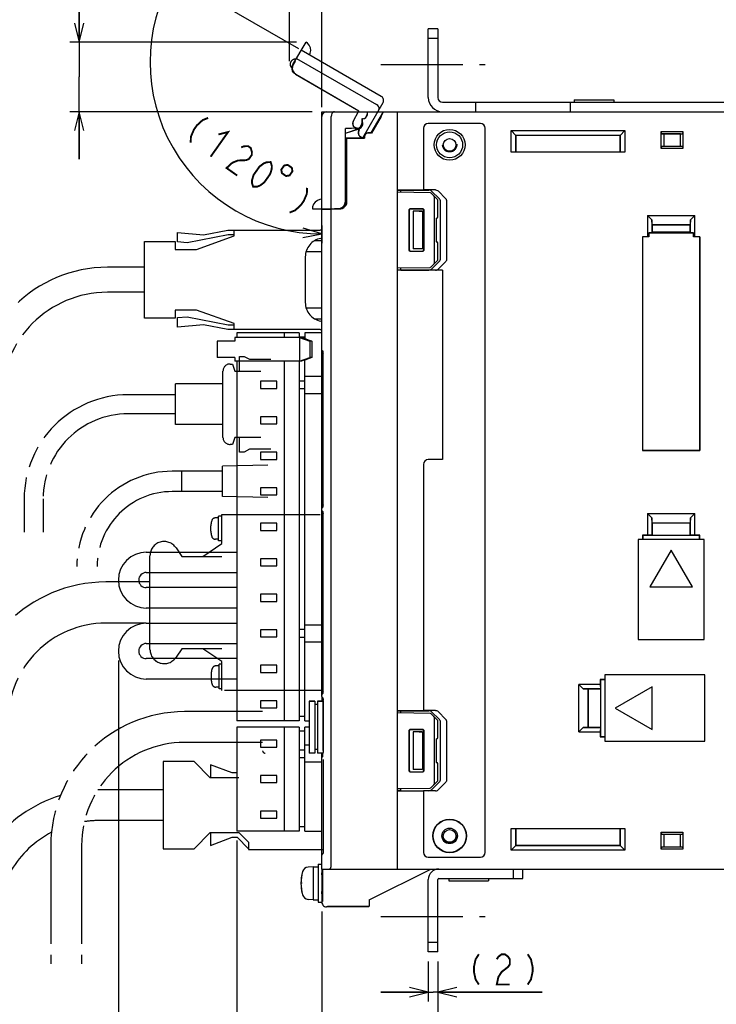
# Model space of a CAD drawing. Extents: x 58 to 816, y 33 to 569.
# Tile 16 of 21: x 539 to 686, y 245 to 453. Entities that reach past the tile are written whole.
import ezdxf

# ---------------------------------------------------------------- set-up
doc = ezdxf.new("R2010")
doc.units = 0
doc.header["$LTSCALE"] = 46.2
for name, pattern in [('CENTER', [0.6, 0.375, -0.075, 0.075, -0.075]), ('HIDDEN', [0.2, 0.1, -0.1]), ('PHANTOM', [0.8, 0.45, -0.05, 0.1, -0.05, 0.1, -0.05])]:
    doc.linetypes.add(name, pattern=pattern)
doc.layers.get('0').update_dxf_attribs({"linetype": 'CONTINUOUS'})
for name, color, linetype in [('ALL_AXIS', 7, 'CONTINUOUS'), ('ALL_CURVE', 7, 'CONTINUOUS'), ('ALL_FEATURES', 7, 'CONTINUOUS'), ('DEFAULT_2', 8, 'HIDDEN'), ('OBSTRUCTIVE_DTM', 7, 'CONTINUOUS')]:
    doc.layers.add(name, color=color, linetype=linetype)
doc.dimstyles.get("Standard").update_dxf_attribs({"dimtxt": 2.5, "dimasz": 2.5, "dimexe": 1.25, "dimexo": 0.625, "dimtad": 1, "dimcen": 2.5, "dimazin": 3, "dimtfac": 1, "dimtmove": 0, "dimatfit": 3})

# ---------------------------------------------------------------- blocks, each defined once
blk = doc.blocks.new('_OPEN')
at = {"color": 0, "linetype": 'BYBLOCK'}
for p, q in [((0, 0), (-1, 0.25)), ((-1, -0.25), (0, 0)), ((-1, 0), (0, 0))]:
    blk.add_line(p, q, dxfattribs=at)
blk = doc.blocks.new('*D0')
at = {"color": 2, "linetype": 'CONTINUOUS'}
for p, q in [((603.125, 265), (603.125, 222)), ((783.125, 265), (783.125, 222)), ((603.125, 224), (693.125, 224)), ((783.125, 224), (693.125, 224))]:
    blk.add_line(p, q, dxfattribs=at)
at = {"color": 2, "linetype": 'CONTINUOUS', "xscale": 4, "yscale": 4, "zscale": 4, "rotation": 180}
blk.add_blockref('_OPEN', (603.125, 224), dxfattribs=at)
at = {"color": 2, "linetype": 'CONTINUOUS', "xscale": 4, "yscale": 4, "zscale": 4}
blk.add_blockref('_OPEN', (783.125, 224), dxfattribs=at)
blk = doc.blocks.new('*D1')
at = {"color": 2, "linetype": 'CONTINUOUS'}
for p, q in [((560.145, 318.05), (560.145, 234)), ((585.145, 280), (585.145, 234)), ((560.145, 236), (572.645, 236)), ((585.145, 236), (572.645, 236))]:
    blk.add_line(p, q, dxfattribs=at)
at = {"color": 2, "linetype": 'CONTINUOUS', "xscale": 4, "yscale": 4, "zscale": 4, "rotation": 180}
blk.add_blockref('_OPEN', (560.145, 236), dxfattribs=at)
at = {"color": 2, "linetype": 'CONTINUOUS', "xscale": 4, "yscale": 4, "zscale": 4}
blk.add_blockref('_OPEN', (585.145, 236), dxfattribs=at)
blk = doc.blocks.new('*D2')
at = {"color": 2, "linetype": 'CONTINUOUS'}
for p, q in [((585.145, 280), (585.145, 234)), ((603.125, 265), (603.125, 234)), ((585.145, 236), (594.135, 236)), ((603.125, 236), (594.135, 236))]:
    blk.add_line(p, q, dxfattribs=at)
at = {"color": 2, "linetype": 'CONTINUOUS', "xscale": 4, "yscale": 4, "zscale": 4, "rotation": 180}
blk.add_blockref('_OPEN', (585.145, 236), dxfattribs=at)
at = {"color": 2, "linetype": 'CONTINUOUS', "xscale": 4, "yscale": 4, "zscale": 4}
blk.add_blockref('_OPEN', (603.125, 236), dxfattribs=at)
blk = doc.blocks.new('*D6')
at = {"color": 2, "linetype": 'CONTINUOUS'}
for p, q in [((551.88, 448.7), (551.88, 475.54)), ((551.88, 475.54), (551.88, 441.35)), ((597.77, 448.7), (549.88, 448.7)), ((551.88, 424), (551.88, 441.35)), ((601.12, 434), (549.88, 434)), ((551.88, 434), (551.88, 424))]:
    blk.add_line(p, q, dxfattribs=at)
at = {"color": 2, "linetype": 'CONTINUOUS', "xscale": 4, "yscale": 4, "zscale": 4}
for p, rotation in [((551.88, 448.7), 270), ((551.88, 434), 90)]:
    blk.add_blockref('_OPEN', p, dxfattribs=dict(at, rotation=rotation))
blk = doc.blocks.new('*D7')
at = {"color": 2, "linetype": 'CONTINUOUS'}
for p, q in [((596.29, 444.67), (596.29, 464)), ((603.12, 435), (603.12, 464)), ((596.29, 462), (586.29, 462)), ((586.29, 462), (599.71, 462)), ((624.28, 462), (599.71, 462)), ((603.12, 462), (624.28, 462))]:
    blk.add_line(p, q, dxfattribs=at)
at = {"color": 2, "linetype": 'CONTINUOUS', "xscale": 4, "yscale": 4, "zscale": 4}
blk.add_blockref('_OPEN', (596.29, 462), dxfattribs=at)
at = {"color": 2, "linetype": 'CONTINUOUS', "xscale": 4, "yscale": 4, "zscale": 4, "rotation": 180}
blk.add_blockref('_OPEN', (603.12, 462), dxfattribs=at)
blk = doc.blocks.new('*D8')
at = {"color": 2, "linetype": 'CONTINUOUS'}
for p, q in [((598.25, 447.3), (569.96, 463.64)), ((603.12, 409.95), (603.12, 406.2))]:
    blk.add_line(p, q, dxfattribs=at)
for points in [[(570.78, 458.62), (571.69, 462.64), (569, 459.52)], [(599.08, 407.42), (603.12, 408.2), (599.19, 409.42)]]:
    blk.add_lwpolyline(points, dxfattribs=at)
for start, end in [(150, 210), (210, 270)]:
    blk.add_arc((603.12, 444.49), 36.29, start, end, dxfattribs=at)
blk = doc.blocks.new('*D9')
at = {"color": 2, "linetype": 'CONTINUOUS'}
for p, q in [((603.125, 265), (603.125, 222)), ((527.875, 235.5), (527.875, 222)), ((527.875, 224), (565.5, 224)), ((603.125, 224), (565.5, 224))]:
    blk.add_line(p, q, dxfattribs=at)
at = {"color": 2, "linetype": 'CONTINUOUS', "xscale": 4, "yscale": 4, "zscale": 4, "rotation": 180}
blk.add_blockref('_OPEN', (527.875, 224), dxfattribs=at)
at = {"color": 2, "linetype": 'CONTINUOUS', "xscale": 4, "yscale": 4, "zscale": 4}
blk.add_blockref('_OPEN', (603.125, 224), dxfattribs=at)
blk = doc.blocks.new('*D16')
at = {"color": 2, "linetype": 'CONTINUOUS'}
for p, q in [((603.125, 265), (603.125, 234)), ((627.625, 254.5), (627.625, 234)), ((603.125, 236), (615.375, 236)), ((627.625, 236), (615.375, 236))]:
    blk.add_line(p, q, dxfattribs=at)
at = {"color": 2, "linetype": 'CONTINUOUS', "xscale": 4, "yscale": 4, "zscale": 4, "rotation": 180}
blk.add_blockref('_OPEN', (603.125, 236), dxfattribs=at)
at = {"color": 2, "linetype": 'CONTINUOUS', "xscale": 4, "yscale": 4, "zscale": 4}
blk.add_blockref('_OPEN', (627.625, 236), dxfattribs=at)
blk = doc.blocks.new('*D17')
at = {"color": 2, "linetype": 'CONTINUOUS'}
for p, q in [((625.62, 254.5), (625.62, 246)), ((627.62, 254.5), (627.62, 246)), ((625.62, 248), (615.62, 248)), ((615.62, 248), (626.62, 248)), ((649.71, 248), (626.62, 248)), ((627.62, 248), (649.71, 248))]:
    blk.add_line(p, q, dxfattribs=at)
at = {"color": 2, "linetype": 'CONTINUOUS', "xscale": 4, "yscale": 4, "zscale": 4}
blk.add_blockref('_OPEN', (625.62, 248), dxfattribs=at)
at = {"color": 2, "linetype": 'CONTINUOUS', "xscale": 4, "yscale": 4, "zscale": 4, "rotation": 180}
blk.add_blockref('_OPEN', (627.62, 248), dxfattribs=at)

msp = doc.modelspace()

# ---------------------------------------------------------------- linework, layer by layer
at = {"color": 7, "linetype": 'CONTINUOUS'}
for p, q in [((626.003, 416.88), (619.125, 417)), ((627.625, 415.352), (626.211, 416.79)), ((626.925, 402.148), (626.925, 415.852)), ((627.625, 411.795), (627.625, 415.352)), ((621.578, 404.753), (621.578, 413.247)), ((621.625, 404.8), (621.625, 413.2)), ((621.878, 413.547), (624.371, 413.546)), ((621.925, 413.5), (624.325, 413.5)), ((624.625, 413.2), (624.625, 404.8)), ((624.671, 413.246), (624.671, 404.754)), ((627.262, 411.494), (627.33, 411.495)), ((627.262, 411.494), (627.262, 406.506)), ((627.262, 406.506), (627.33, 406.505)), ((627.625, 402.648), (627.625, 406.205)), ((624.371, 404.454), (621.878, 404.453)), ((624.325, 404.5), (621.925, 404.5)), ((626.211, 401.21), (627.625, 402.648)), ((619.125, 401), (626.003, 401.12))]:
    msp.add_line(p, q, dxfattribs=at)
at = {"color": 2, "linetype": 'CONTINUOUS', "const_width": 0.4}
for points in [[(579.113, 432.696), (577.936, 432.222), (576.731, 431.115), (576.115, 430.244), (575.473, 428.739), (575.419, 427.47)], [(581.279, 429.205), (583.327, 429.717), (579.632, 424.491)], [(586.081, 426.463), (586.67, 426.7), (587.54, 426.738), (588.102, 426.341), (588.355, 425.508), (588.328, 424.874), (587.713, 424.003), (587.124, 423.767), (585.385, 423.69)], [(585.385, 423.69), (584.207, 423.216), (583.002, 422.108), (585.249, 420.52)], [(588.62, 418.136), (588.366, 418.969), (588.393, 419.603), (588.728, 420.673), (589.96, 422.415), (590.856, 423.087), (591.445, 423.324), (592.315, 423.362), (592.569, 422.53), (592.542, 421.896), (592.207, 420.826), (590.975, 419.084), (590.079, 418.412), (589.49, 418.175), (588.62, 418.136)], [(595.178, 422.644), (594.562, 421.773), (594.69, 421.03), (595.561, 420.414), (596.304, 420.542), (596.92, 421.413), (596.792, 422.156), (595.921, 422.772), (595.178, 422.644)], [(600.012, 417.92), (599.958, 416.652), (599.315, 415.147), (598.699, 414.276), (597.495, 413.168), (596.317, 412.694)], [(636.299, 256), (635.611, 254.933), (635.267, 253.333), (635.267, 252.267), (635.611, 250.667), (636.299, 249.6)], [(640.083, 254.933), (640.427, 255.467), (641.115, 256), (641.803, 256), (642.491, 255.467), (642.835, 254.933), (642.835, 253.867), (642.491, 253.333), (641.803, 252.8), (641.115, 252.267), (640.427, 251.2), (640.083, 249.6), (642.835, 249.6)], [(646.619, 256), (647.307, 254.933), (647.651, 253.333), (647.651, 252.267), (647.307, 250.667), (646.619, 249.6)]]:
    msp.add_lwpolyline(points, dxfattribs=at)
at = {"color": 7, "linetype": 'CONTINUOUS'}
for points in [[(626.925, 415.852), (626.911, 415.955), (626.87, 416.062), (626.805, 416.171), (626.715, 416.278)], [(621.578, 413.247), (621.592, 413.34), (621.635, 413.424), (621.701, 413.49), (621.785, 413.533), (621.878, 413.547)], [(621.925, 413.5), (621.832, 413.485), (621.749, 413.443), (621.682, 413.376), (621.64, 413.293), (621.625, 413.2)], [(624.625, 413.2), (624.61, 413.293), (624.568, 413.376), (624.502, 413.443), (624.418, 413.485), (624.325, 413.5)], [(624.371, 413.546), (624.464, 413.531), (624.547, 413.488), (624.613, 413.422), (624.656, 413.339), (624.671, 413.246)], [(621.878, 404.453), (621.785, 404.467), (621.701, 404.51), (621.635, 404.576), (621.592, 404.66), (621.578, 404.753)], [(621.625, 404.8), (621.64, 404.707), (621.682, 404.624), (621.749, 404.557), (621.832, 404.515), (621.925, 404.5)], [(624.325, 404.5), (624.418, 404.515), (624.502, 404.557), (624.568, 404.624), (624.61, 404.707), (624.625, 404.8)], [(624.671, 404.754), (624.656, 404.661), (624.613, 404.578), (624.547, 404.512), (624.464, 404.469), (624.371, 404.454)], [(626.715, 401.722), (626.805, 401.829), (626.87, 401.938), (626.911, 402.045), (626.925, 402.148)]]:
    msp.add_lwpolyline(points, dxfattribs=at)
for centre, start, end in [((625.997, 416.58), 44.5, 89), ((627.325, 411.795), 271, 360), ((627.325, 406.205), 0, 89), ((625.997, 401.42), 271, 315.5)]:
    msp.add_arc(centre, 0.3, start, end, dxfattribs=at)
at = {"layer": 'ALL_AXIS', "color": 7, "linetype": 'CENTER'}
for p, q in [((615.625, 444), (637.625, 444)), ((615.625, 264), (637.625, 264))]:
    msp.add_line(p, q, dxfattribs=at)
at = {"layer": 'ALL_AXIS', "color": 7, "linetype": 'CONTINUOUS'}
for p, q in [((656.425, 436.515), (656.425, 436)), ((656.425, 436.515), (664.825, 436.515)), ((664.825, 436.515), (664.825, 436)), ((585.145, 387.3), (585.145, 386.3)), ((598.345, 387.3), (585.145, 387.3)), ((595.145, 387.3), (595.145, 386.3)), ((598.345, 387.3), (598.345, 386.3)), ((580.988, 385.5), (580.988, 382.1)), ((583.613, 385.5), (580.989, 385.5)), ((583.613, 382.1), (580.989, 382.1)), ((585.145, 381.3), (585.145, 305.3)), ((595.145, 381.3), (595.145, 305.3)), ((598.345, 381.3), (598.345, 305.3)), ((590.145, 377.05), (590.145, 375.55)), ((593.645, 377.05), (590.145, 377.05)), ((593.645, 375.55), (593.645, 377.05)), ((590.145, 375.55), (593.645, 375.55)), ((590.145, 369.55), (590.145, 368.05)), ((593.645, 369.55), (590.145, 369.55)), ((593.645, 368.05), (593.645, 369.55)), ((590.145, 368.05), (593.645, 368.05)), ((590.145, 362.05), (590.145, 360.55)), ((593.645, 362.05), (590.145, 362.05)), ((593.645, 360.55), (593.645, 362.05)), ((590.145, 360.55), (593.645, 360.55)), ((590.145, 354.55), (590.145, 353.05)), ((593.645, 354.55), (590.145, 354.55)), ((593.645, 353.05), (593.645, 354.55)), ((590.145, 353.05), (593.645, 353.05)), ((590.145, 347.05), (590.145, 345.55)), ((593.645, 347.05), (590.145, 347.05)), ((590.145, 345.55), (593.645, 345.55)), ((593.645, 345.55), (593.645, 347.05)), ((590.145, 339.55), (590.145, 338.05)), ((593.645, 339.55), (590.145, 339.55)), ((593.645, 338.05), (593.645, 339.55)), ((590.145, 338.05), (593.645, 338.05)), ((590.145, 332.05), (590.145, 330.55)), ((593.645, 332.05), (590.145, 332.05)), ((593.645, 330.55), (593.645, 332.05)), ((590.145, 330.55), (593.645, 330.55)), ((590.145, 324.55), (590.145, 323.05)), ((593.645, 324.55), (590.145, 324.55)), ((593.645, 323.05), (593.645, 324.55)), ((590.145, 323.05), (593.645, 323.05)), ((590.145, 317.05), (590.145, 315.55)), ((593.645, 317.05), (590.145, 317.05)), ((593.645, 315.55), (593.645, 317.05)), ((590.145, 315.55), (593.645, 315.55)), ((590.145, 309.55), (590.145, 308.05)), ((593.645, 309.55), (590.145, 309.55)), ((590.145, 308.05), (593.645, 308.05)), ((593.645, 308.05), (593.645, 309.55)), ((600.425, 309.5), (600.425, 298.5)), ((600.425, 309.5), (601.625, 309.5)), ((602.225, 309.5), (603.425, 309.5)), ((603.425, 309.5), (603.425, 298.826)), ((598.345, 305.3), (585.145, 305.3)), ((585.145, 304), (585.145, 282)), ((598.345, 304), (585.145, 304)), ((595.145, 304), (595.145, 282)), ((598.345, 304), (598.345, 282)), ((590.145, 293.75), (590.145, 292.25)), ((593.645, 293.75), (590.145, 293.75)), ((593.645, 292.25), (593.645, 293.75)), ((590.145, 292.25), (593.645, 292.25)), ((590.145, 286.25), (590.145, 284.75)), ((593.645, 286.25), (590.145, 286.25)), ((593.645, 284.75), (593.645, 286.25)), ((590.145, 284.75), (593.645, 284.75)), ((598.345, 282), (585.145, 282)), ((602.325, 275), (603.125, 275)), ((602.325, 275), (602.325, 267)), ((601.325, 274.5), (600.206, 274.402)), ((601.325, 274.5), (602.325, 274.5)), ((601.325, 274.5), (601.325, 267.5)), ((603.125, 274), (603.125, 267)), ((603.27, 272.772), (603.125, 272.772)), ((629.925, 272), (629.925, 271.485)), ((629.925, 271.485), (638.325, 271.485)), ((638.325, 272), (638.325, 271.485)), ((603.27, 269.228), (603.125, 269.228)), ((601.325, 267.5), (600.206, 267.598)), ((601.325, 267.5), (602.325, 267.5)), ((602.325, 267), (603.125, 267))]:
    msp.add_line(p, q, dxfattribs=at)
at = {"layer": 'ALL_AXIS', "color": 8, "linetype": 'PHANTOM'}
for p, q in [((576.635, 404.9), (584.635, 407.75)), ((584.635, 407.75), (584.635, 409)), ((584.635, 409), (602.753, 409)), ((565.635, 390.4), (565.635, 406.6)), ((565.635, 406.6), (572.135, 406.6)), ((572.135, 406.6), (572.135, 404.9)), ((603.125, 406.75), (601.584, 406.75)), ((602.912, 407.25), (603.125, 407.25)), ((572.135, 404.9), (576.635, 404.9)), ((599.635, 403.316), (599.635, 393.684)), ((572.135, 392.1), (572.135, 390.4)), ((576.635, 392.1), (572.135, 392.1)), ((584.635, 389.25), (576.635, 392.1)), ((572.135, 390.4), (565.635, 390.4)), ((584.635, 388), (584.635, 389.25)), ((601.584, 390.25), (603.125, 390.25)), ((603.125, 389.75), (602.912, 389.75)), ((602.753, 388), (584.635, 388)), ((573.525, 353.75), (573.525, 358.05)), ((582.125, 358.05), (573.525, 358.05)), ((591.725, 359.3), (582.125, 359.1)), ((582.125, 352.7), (582.125, 359.1)), ((582.125, 353.75), (573.525, 353.75)), ((591.725, 352.5), (582.125, 352.7)), ((581.326, 348.18), (580.633, 348.18)), ((581.326, 343.33), (581.326, 348.53)), ((582.02, 348.53), (581.326, 348.53)), ((582.02, 342.75), (582.02, 348.9)), ((582.02, 348.9), (603.379, 348.9)), ((581.326, 343.68), (580.633, 343.68)), ((582.02, 343.33), (581.326, 343.33)), ((572.32, 341.859), (573.52, 340.05)), ((578.02, 340.05), (582.02, 342.75)), ((566.82, 320.4), (566.82, 340.2)), ((573.52, 320.55), (572.32, 318.741)), ((582.02, 317.85), (578.02, 320.55)), ((581.42, 316.92), (580.726, 316.92)), ((581.42, 312.07), (581.42, 317.27)), ((582.02, 317.27), (581.42, 317.27)), ((582.02, 311.7), (582.02, 317.85)), ((581.42, 312.42), (580.726, 312.42)), ((582.02, 312.07), (581.42, 312.07)), ((603.379, 311.7), (582.02, 311.7))]:
    msp.add_line(p, q, dxfattribs=at)
for centre, radius, start, end in [((602.753, 408.118), 0.882, 64.96472, 90), ((603.635, 403.316), 4, 100.41098, 180), ((602.753, 408.118), 0.882, 280.41098, 295.71618), ((603.635, 393.684), 4, 180, 259.58902), ((602.753, 388.882), 0.882, 64.28379, 79.58902), ((602.753, 388.882), 0.882, 270, 295.03531), ((585.626, 345.93), 6, 163.80865, 196.19135), ((580.633, 347.38), 0.8, 90, 163.80865), ((580.633, 344.48), 0.8, 196.19135, 270), ((569.82, 340.2), 3, 33.56834, 180), ((569.82, 320.4), 3, 180, 326.43166), ((585.72, 314.67), 6, 163.80865, 196.19135), ((580.726, 316.12), 0.8, 90, 163.80865), ((580.726, 313.22), 0.8, 196.19135, 270)]:
    msp.add_arc(centre, radius, start, end, dxfattribs=at)
at = {"layer": 'ALL_AXIS', "color": 7, "linetype": 'CONTINUOUS'}
for centre, radius, start, end in [((607.725, 271), 9, 164.11915, 195.88085), ((600.319, 273.107), 1.3, 95, 164.11915), ((600.319, 268.893), 1.3, 195.88085, 265)]:
    msp.add_arc(centre, radius, start, end, dxfattribs=at)
at = {"layer": 'ALL_CURVE', "color": 40, "linetype": 'CONTINUOUS'}
msp.add_line((598.973, 271), (598.725, 271), dxfattribs=at)
msp.add_arc((607.725, 271), 9, 166.5066, 193.4934, dxfattribs=at)
at = {"layer": 'ALL_FEATURES', "color": 3, "linetype": 'CONTINUOUS'}
for p, q in [((625.625, 437), (625.625, 451.5)), ((625.625, 256.5), (625.625, 271.8))]:
    msp.add_line(p, q, dxfattribs=at)
at = {"layer": 'ALL_FEATURES', "color": 7, "linetype": 'CONTINUOUS'}
for p, q in [((627.625, 451.5), (625.625, 451.5)), ((627.625, 451.5), (627.625, 437)), ((627.625, 449.5), (625.625, 449.5)), ((628.625, 436), (716.625, 436)), ((635.625, 436), (635.625, 434)), ((655.625, 436), (655.625, 434)), ((603.125, 310.466), (603.125, 434)), ((603.125, 434), (783.125, 434)), ((605.125, 413.5), (605.125, 433)), ((612.725, 433.995), (612.725, 433.5)), ((613.556, 429.55), (616.125, 434)), ((615.628, 433), (613.596, 429.48)), ((619.125, 274), (619.125, 434)), ((611.594, 432.531), (611.594, 431.5)), ((611.594, 432.531), (611.625, 432.5)), ((611.725, 432.531), (611.594, 432.531)), ((611.625, 432.5), (611.625, 431.5)), ((611.725, 432.5), (611.625, 432.5)), ((611.664, 431.195), (611.708, 431.5)), ((636.625, 431.5), (625.625, 431.5)), ((610.659, 430.532), (608.094, 430.442)), ((608.094, 415.032), (608.094, 430.442)), ((608.094, 430.442), (608.125, 430.412)), ((610.66, 430.501), (608.125, 430.412)), ((608.125, 429.476), (610.983, 430.444)), ((608.125, 415.001), (608.125, 430.412)), ((608.125, 429.439), (610.994, 430.411)), ((610.272, 430.487), (610.471, 430.429)), ((610.471, 430.429), (610.781, 430.429)), ((610.588, 430.451), (610.827, 430.442)), ((610.963, 430.506), (610.781, 430.444)), ((612.075, 428.5), (612.075, 428.8)), ((612.145, 428.8), (612.145, 428.43)), ((613.556, 429.55), (612.825, 429.55)), ((613.596, 429.48), (612.825, 429.48)), ((613.556, 429.55), (613.596, 429.48)), ((624.625, 430.5), (624.625, 417.5)), ((637.625, 277.5), (637.625, 430.5)), ((643.125, 425.43), (643.125, 430)), ((643.125, 430), (644.125, 429)), ((643.125, 430), (667.125, 430)), ((644.089, 425.464), (644.089, 429.036)), ((644.089, 429.036), (666.161, 429.036)), ((644.125, 429), (644.125, 425.5)), ((666.125, 429), (644.125, 429)), ((666.125, 429), (667.125, 430)), ((666.125, 425.5), (666.125, 429)), ((666.161, 429.036), (666.161, 425.464)), ((667.125, 430), (667.125, 425.43)), ((674.825, 426.2), (674.825, 429.8)), ((674.944, 429.354), (674.825, 429.8)), ((674.825, 429.8), (679.425, 429.8)), ((674.944, 429.354), (679.306, 429.354)), ((675.361, 429.3), (674.944, 429.354)), ((675.361, 429.3), (675.361, 426.7)), ((678.889, 429.3), (675.361, 429.3)), ((678.889, 429.3), (679.306, 429.354)), ((678.889, 426.7), (678.889, 429.3)), ((679.425, 429.8), (679.306, 429.354)), ((679.425, 429.8), (679.425, 426.2)), ((608.125, 428.5), (612.075, 428.5)), ((608.125, 428.465), (608.325, 428.465)), ((608.325, 428.465), (608.325, 414.949)), ((608.325, 428.465), (608.36, 428.43)), ((608.36, 414.95), (608.36, 428.43)), ((608.36, 428.43), (612.145, 428.43)), ((612.075, 428.5), (612.145, 428.43)), ((674.825, 426.2), (674.944, 426.646)), ((675.361, 426.7), (674.944, 426.646)), ((679.306, 426.646), (674.944, 426.646)), ((675.361, 426.7), (678.889, 426.7)), ((678.889, 426.7), (679.306, 426.646)), ((679.306, 426.646), (679.425, 426.2)), ((644.089, 425.464), (643.125, 425.43)), ((667.125, 425.43), (643.125, 425.43)), ((644.089, 425.464), (644.125, 425.5)), ((644.125, 425.5), (666.125, 425.5)), ((666.161, 425.464), (666.125, 425.5)), ((667.125, 425.43), (666.161, 425.464)), ((679.425, 426.2), (674.825, 426.2)), ((619.125, 417.5), (624.625, 417.5)), ((619.125, 417.413), (619.825, 417.438)), ((619.825, 417.438), (625.743, 417.441)), ((619.825, 416.988), (619.825, 417.438)), ((627.128, 417.49), (624.625, 417.49)), ((627.998, 415.568), (626.319, 417.235)), ((629.343, 415.615), (627.693, 417.283)), ((628.125, 415.287), (628.125, 402.713)), ((629.468, 415.333), (629.468, 402.667)), ((601.123, 413.5), (606.626, 413.5)), ((603.125, 413.318), (606.911, 413.451)), ((605.125, 275), (605.125, 413.388)), ((605.425, 413.5), (605.425, 413.399)), ((605.81, 413.5), (605.81, 413.534)), ((605.81, 413.534), (606.593, 413.533)), ((607.089, 413.573), (606.626, 413.5)), ((607.507, 413.786), (607.089, 413.573)), ((607.125, 413.479), (607.125, 413.592)), ((622.425, 413), (622.425, 405)), ((624.425, 413), (622.425, 413)), ((623.657, 412.968), (622.425, 413)), ((624.425, 413), (624.387, 412.962)), ((624.387, 412.962), (624.387, 405.038)), ((624.425, 413), (624.425, 405)), ((671.925, 412.1), (671.925, 407.57)), ((671.925, 412.1), (672.853, 411.172)), ((671.925, 412.1), (681.925, 412.1)), ((680.997, 411.172), (681.925, 412.1)), ((681.925, 407.57), (681.925, 412.1)), ((672.889, 410.136), (672.853, 411.172)), ((672.853, 411.172), (672.853, 408.463)), ((672.889, 410.136), (672.925, 410.1)), ((672.889, 410.136), (680.961, 410.136)), ((672.925, 410.1), (672.925, 408.535)), ((680.925, 410.1), (672.925, 410.1)), ((680.961, 410.136), (680.925, 410.1)), ((680.925, 408.535), (680.925, 410.1)), ((680.997, 411.172), (680.961, 410.136)), ((680.997, 408.463), (680.997, 411.172)), ((672.853, 408.463), (672.225, 408.441)), ((672.225, 408.441), (672.225, 407.559)), ((672.225, 408.441), (681.625, 408.441)), ((672.925, 408.535), (672.853, 408.463)), ((680.925, 408.535), (672.925, 408.535)), ((680.925, 408.535), (680.997, 408.463)), ((681.625, 408.441), (680.997, 408.463)), ((681.625, 407.559), (681.625, 408.441)), ((670.855, 407.57), (670.855, 362.43)), ((670.855, 407.57), (670.866, 407.559)), ((671.925, 407.57), (670.855, 407.57)), ((670.866, 407.559), (670.866, 362.441)), ((672.225, 407.559), (670.866, 407.559)), ((672.225, 407.559), (671.925, 407.57)), ((681.925, 407.57), (681.625, 407.559)), ((682.984, 407.559), (681.625, 407.559)), ((682.995, 407.57), (681.925, 407.57)), ((682.995, 407.57), (682.984, 407.559)), ((682.984, 407.559), (682.984, 362.441)), ((682.995, 362.43), (682.995, 407.57)), ((623.657, 405.032), (622.425, 405)), ((624.425, 405), (622.425, 405)), ((624.387, 405.038), (624.046, 405.038)), ((624.425, 405), (624.387, 405.038)), ((626.319, 400.765), (627.998, 402.432)), ((627.693, 400.717), (629.343, 402.385)), ((619.825, 400.562), (619.125, 400.587)), ((628.625, 400.5), (619.125, 400.5)), ((619.825, 400.562), (619.825, 401.012)), ((619.825, 400.562), (625.743, 400.559)), ((628.625, 400.51), (627.128, 400.51)), ((628.625, 400.5), (628.625, 360.5)), ((599.545, 387.3), (599.545, 386.1)), ((603.125, 387.3), (599.545, 387.3)), ((584.766, 385.5), (583.613, 385.5)), ((584.766, 386.3), (584.766, 385.5)), ((598.85, 386.3), (584.766, 386.3)), ((599.545, 386.4), (598.345, 386.4)), ((598.387, 386.3), (598.387, 381.3)), ((598.387, 386.3), (600.564, 385.5)), ((599.336, 386.1), (598.85, 386.3)), ((599.567, 386.1), (599.336, 386.1)), ((599.567, 386.1), (601.027, 385.5)), ((600.564, 385.5), (600.564, 382.1)), ((601.027, 385.5), (600.564, 385.5)), ((601.027, 385.5), (601.027, 382.1)), ((603.147, 383.651), (603.125, 383.761)), ((603.209, 383.56), (603.147, 383.651)), ((603.293, 383.504), (603.209, 383.56)), ((603.371, 383.145), (603.379, 382.979)), ((603.379, 350.921), (603.379, 382.979)), ((584.766, 382.1), (583.613, 382.1)), ((584.766, 382.1), (584.766, 381.3)), ((598.85, 381.3), (584.766, 381.3)), ((598.387, 381.3), (600.564, 382.1)), ((599.336, 381.5), (598.85, 381.3)), ((599.567, 381.5), (599.336, 381.5)), ((599.545, 305.3), (599.545, 381.5)), ((601.027, 382.1), (599.567, 381.5)), ((601.027, 382.1), (600.564, 382.1)), ((599.545, 377.1), (598.345, 377.1)), ((599.545, 378.1), (603.125, 378.1)), ((598.345, 375.5), (599.545, 375.5)), ((599.545, 374.5), (603.125, 374.5)), ((670.855, 362.43), (670.866, 362.441)), ((670.855, 362.43), (682.995, 362.43)), ((682.984, 362.441), (670.866, 362.441)), ((682.995, 362.43), (682.984, 362.441)), ((628.625, 360.5), (625.625, 360.5)), ((624.625, 359.5), (624.625, 307.5)), ((603.147, 350.249), (603.125, 350.139)), ((603.147, 349.751), (603.125, 349.861)), ((603.209, 350.34), (603.147, 350.249)), ((603.209, 349.66), (603.147, 349.751)), ((603.293, 350.396), (603.209, 350.34)), ((603.293, 349.604), (603.209, 349.66)), ((603.379, 350.921), (603.371, 350.756)), ((603.371, 349.246), (603.379, 349.079)), ((603.379, 311.521), (603.379, 349.079)), ((671.925, 349.1), (681.925, 349.1)), ((671.925, 349.1), (671.925, 344.57)), ((671.925, 349.1), (672.853, 348.172)), ((672.889, 347.136), (672.853, 348.172)), ((672.853, 348.172), (672.853, 344.537)), ((680.997, 348.172), (680.961, 347.136)), ((680.997, 348.172), (681.925, 349.1)), ((680.997, 344.537), (680.997, 348.172)), ((681.925, 344.57), (681.925, 349.1)), ((672.889, 347.136), (680.961, 347.136)), ((672.889, 347.136), (672.925, 347.1)), ((680.925, 347.1), (672.925, 347.1)), ((672.925, 347.1), (672.925, 344.535)), ((680.961, 347.136), (680.925, 347.1)), ((680.925, 344.535), (680.925, 347.1)), ((683.925, 343.6), (669.925, 343.6)), ((669.925, 343.6), (669.925, 322.5)), ((671.925, 344.57), (670.855, 344.57)), ((670.855, 344.57), (670.855, 343.6)), ((670.855, 344.57), (670.925, 344.5)), ((672.89, 344.5), (670.925, 344.5)), ((670.925, 344.5), (670.925, 343.6)), ((672.853, 344.537), (671.925, 344.57)), ((672.853, 344.537), (672.89, 344.5)), ((672.89, 344.5), (672.925, 344.535)), ((672.925, 344.535), (680.925, 344.535)), ((680.96, 344.5), (680.925, 344.535)), ((680.997, 344.537), (680.96, 344.5)), ((682.925, 344.5), (680.96, 344.5)), ((681.925, 344.57), (680.997, 344.537)), ((682.995, 344.57), (681.925, 344.57)), ((682.995, 344.57), (682.925, 344.5)), ((682.925, 343.6), (682.925, 344.5)), ((682.995, 343.6), (682.995, 344.57)), ((683.925, 322.5), (683.925, 343.6)), ((676.925, 341.394), (672.425, 333.6)), ((681.425, 333.6), (676.925, 341.394)), ((566.045, 340.95), (585.145, 340.95)), ((566.045, 336.65), (585.145, 336.65)), ((585.145, 333.45), (566.045, 333.45)), ((672.425, 333.6), (681.425, 333.6)), ((585.145, 329.15), (566.045, 329.15)), ((566.045, 325.95), (585.145, 325.95)), ((599.545, 324.6), (598.345, 324.6)), ((599.545, 325.6), (603.125, 325.6)), ((598.345, 323), (599.545, 323)), ((669.925, 322.5), (683.925, 322.5)), ((566.045, 321.65), (585.145, 321.65)), ((599.545, 322), (603.125, 322)), ((585.145, 318.45), (566.045, 318.45)), ((585.145, 314.15), (566.045, 314.15)), ((684.025, 315), (662.925, 315)), ((662.925, 315), (662.925, 301)), ((684.025, 301), (684.025, 315)), ((661.955, 313), (657.425, 313)), ((658.353, 312.072), (657.425, 313)), ((657.425, 303), (657.425, 313)), ((661.988, 312.072), (658.353, 312.072)), ((658.353, 312.072), (659.389, 312.036)), ((659.389, 312.036), (659.425, 312)), ((659.389, 303.964), (659.389, 312.036)), ((662.925, 314.07), (661.955, 314.07)), ((661.955, 314.07), (662.025, 314)), ((661.955, 314.07), (661.955, 313)), ((661.955, 313), (661.988, 312.072)), ((661.988, 312.072), (662.025, 312.035)), ((662.925, 314), (662.025, 314)), ((662.025, 314), (662.025, 312.035)), ((672.925, 312.5), (665.131, 308)), ((672.925, 303.5), (672.925, 312.5)), ((603.147, 310.849), (603.125, 310.739)), ((603.125, 310.463), (603.125, 309.5)), ((603.209, 310.94), (603.147, 310.849)), ((603.293, 310.996), (603.209, 310.94)), ((603.321, 310.194), (603.318, 310.197)), ((603.379, 311.521), (603.371, 311.356)), ((661.99, 312), (659.425, 312)), ((659.425, 312), (659.425, 304)), ((662.025, 312.035), (661.99, 312)), ((661.99, 312), (661.99, 304)), ((601.625, 309.5), (600.425, 309.5)), ((601.625, 309.5), (601.625, 298.5)), ((602.225, 308.75), (601.625, 308.75)), ((602.225, 309.5), (602.225, 298.5)), ((603.425, 309.5), (602.225, 309.5)), ((603.426, 309.82), (603.437, 309.628)), ((603.437, 299.015), (603.437, 309.628)), ((665.131, 308), (672.925, 303.5)), ((599.545, 306.2), (598.345, 306.2)), ((619.125, 307.5), (624.625, 307.5)), ((619.125, 307.413), (619.825, 307.438)), ((626.003, 306.88), (619.125, 307)), ((619.825, 307.438), (625.743, 307.441)), ((619.825, 306.988), (619.825, 307.438)), ((627.128, 307.49), (624.625, 307.49)), ((627.625, 305.352), (626.211, 306.79)), ((627.998, 305.568), (626.319, 307.235)), ((626.925, 292.148), (626.925, 305.852)), ((629.343, 305.615), (627.693, 307.283)), ((599.545, 305.3), (600.425, 305.3)), ((599.545, 282), (599.545, 304)), ((600.425, 304), (599.545, 304)), ((627.625, 301.795), (627.625, 305.352)), ((628.125, 305.287), (628.125, 292.713)), ((629.468, 305.333), (629.468, 292.667)), ((657.425, 303), (658.353, 303.928)), ((659.389, 303.964), (658.353, 303.928)), ((658.353, 303.928), (661.988, 303.928)), ((659.389, 303.964), (659.425, 304)), ((659.425, 304), (661.99, 304)), ((661.988, 303.928), (661.955, 303)), ((661.988, 303.928), (662.025, 303.965)), ((662.025, 303.965), (661.99, 304)), ((662.025, 303.965), (662.025, 302)), ((599.545, 303.1), (598.345, 303.1)), ((621.578, 294.753), (621.578, 303.247)), ((621.625, 294.8), (621.625, 303.2)), ((621.878, 303.547), (624.371, 303.546)), ((621.925, 303.5), (624.325, 303.5)), ((624.425, 303), (622.425, 303)), ((623.657, 302.968), (622.425, 303)), ((622.425, 303), (622.425, 295)), ((624.425, 303), (624.387, 302.962)), ((624.387, 302.962), (624.387, 295.038)), ((624.425, 303), (624.425, 295)), ((624.625, 303.2), (624.625, 294.8)), ((624.671, 303.246), (624.671, 294.754)), ((657.425, 303), (661.955, 303)), ((661.955, 303), (661.955, 301.93)), ((661.955, 301.93), (662.025, 302)), ((661.955, 301.93), (662.925, 301.93)), ((662.025, 302), (662.925, 302)), ((590.145, 301.25), (590.145, 299.75)), ((593.645, 301.25), (590.145, 301.25)), ((590.145, 299.75), (593.645, 299.75)), ((593.645, 299.75), (593.645, 301.25)), ((600.425, 300.15), (599.545, 300.15)), ((627.262, 301.494), (627.33, 301.495)), ((627.262, 301.494), (627.262, 296.506)), ((662.925, 301), (684.025, 301)), ((599.545, 299.15), (598.345, 299.15)), ((598.345, 297.55), (599.545, 297.55)), ((601.625, 298.5), (600.425, 298.5)), ((602.225, 299.25), (601.625, 299.25)), ((603.339, 298.5), (602.225, 298.5)), ((603.125, 276.919), (603.125, 298.5)), ((603.339, 298.497), (603.315, 298.405)), ((603.315, 297.765), (603.315, 298.405)), ((603.339, 297.673), (603.315, 297.765)), ((603.437, 299.015), (603.43, 298.865)), ((603.125, 296.55), (599.545, 296.55)), ((603.437, 297.155), (603.437, 277.735)), ((627.262, 296.506), (627.33, 296.505)), ((627.625, 292.648), (627.625, 296.205)), ((624.371, 294.454), (621.878, 294.453)), ((624.325, 294.5), (621.925, 294.5)), ((623.657, 295.032), (622.425, 295)), ((624.425, 295), (622.425, 295)), ((624.387, 295.038), (624.046, 295.038)), ((624.425, 295), (624.387, 295.038)), ((626.211, 291.21), (627.625, 292.648)), ((626.319, 290.765), (627.998, 292.432)), ((629.343, 292.385), (627.693, 290.717)), ((619.125, 291), (626.003, 291.12)), ((619.825, 290.562), (619.125, 290.587)), ((619.125, 290.5), (624.625, 290.5)), ((619.825, 290.562), (619.825, 291.012)), ((619.825, 290.562), (625.743, 290.559)), ((627.128, 290.51), (624.625, 290.51)), ((624.625, 290.5), (624.625, 277.5)), ((599.545, 282.9), (598.345, 282.9)), ((599.545, 282), (603.125, 282)), ((643.125, 282.57), (667.125, 282.57)), ((643.125, 282.57), (644.089, 282.536)), ((643.125, 278), (643.125, 282.57)), ((644.089, 282.536), (644.125, 282.5)), ((644.089, 278.964), (644.089, 282.536)), ((666.125, 282.5), (644.125, 282.5)), ((644.125, 282.5), (644.125, 279)), ((666.161, 282.536), (666.125, 282.5)), ((666.125, 279), (666.125, 282.5)), ((666.161, 282.536), (667.125, 282.57)), ((666.161, 282.536), (666.161, 278.964)), ((667.125, 282.57), (667.125, 278)), ((674.825, 281.8), (679.425, 281.8)), ((674.944, 281.354), (674.825, 281.8)), ((674.825, 278.2), (674.825, 281.8)), ((674.944, 281.354), (679.306, 281.354)), ((675.361, 281.3), (674.944, 281.354)), ((678.889, 281.3), (675.361, 281.3)), ((675.361, 281.3), (675.361, 278.7)), ((678.889, 281.3), (679.306, 281.354)), ((678.889, 278.7), (678.889, 281.3)), ((679.425, 281.8), (679.306, 281.354)), ((679.425, 281.8), (679.425, 278.2)), ((643.125, 278), (644.125, 279)), ((666.161, 278.964), (644.089, 278.964)), ((644.125, 279), (666.125, 279)), ((666.125, 279), (667.125, 278)), ((603.125, 274), (603.125, 276.918)), ((603.335, 277.202), (603.327, 277.19)), ((603.437, 277.735), (603.427, 277.549)), ((667.125, 278), (643.125, 278)), ((674.825, 278.2), (674.944, 278.646)), ((679.425, 278.2), (674.825, 278.2)), ((675.361, 278.7), (674.944, 278.646)), ((679.306, 278.646), (674.944, 278.646)), ((675.361, 278.7), (678.889, 278.7)), ((678.889, 278.7), (679.306, 278.646)), ((679.306, 278.646), (679.425, 278.2)), ((625.625, 276.5), (636.625, 276.5)), ((603.125, 274), (778.099, 274)), ((603.155, 272.772), (603.157, 272.994)), ((603.157, 272.994), (603.161, 273.216)), ((603.177, 273.216), (603.18, 272.994)), ((603.18, 272.994), (603.183, 272.772)), ((603.291, 274), (603.291, 267.166)), ((613.125, 267.5), (626.125, 274)), ((643.625, 272), (643.625, 274)), ((645.625, 272), (645.625, 274)), ((627.625, 256.5), (627.625, 271.8)), ((627.825, 272), (645.625, 272)), ((603.157, 269.006), (603.155, 269.228)), ((603.161, 268.784), (603.157, 269.006)), ((603.18, 269.006), (603.177, 268.784)), ((603.183, 269.228), (603.18, 269.006)), ((613.125, 267.5), (613.125, 266.908)), ((612.959, 266.009), (604.134, 266.009)), ((604.291, 266.166), (613.116, 266.166)), ((612.959, 266.009), (613.116, 266.166)), ((627.625, 258.5), (625.625, 258.5)), ((627.625, 256.5), (625.625, 256.5))]:
    msp.add_line(p, q, dxfattribs=at)
at = {"layer": 'ALL_FEATURES', "color": 8, "linetype": 'PHANTOM'}
for p, q in [((597.036, 443.963), (599.788, 448.729)), ((597.787, 445.263), (614.674, 435.513)), ((615.674, 437.245), (598.787, 446.995)), ((596.854, 443.261), (596.687, 443.358)), ((597.474, 444.653), (597.082, 443.975)), ((597.444, 444.67), (597.474, 444.653)), ((597.586, 441.915), (610.933, 434.209)), ((597.629, 441.926), (610.975, 434.221)), ((616.04, 435.879), (611.742, 428.434)), ((609.77, 431.955), (610.975, 434.221)), ((610.822, 434), (610.933, 434.209)), ((610.975, 434.221), (610.933, 434.209)), ((611.034, 430.145), (610.141, 430.661)), ((610.991, 430.134), (610.373, 430.491)), ((610.941, 430.047), (610.991, 430.134)), ((610.968, 430.032), (611.034, 430.145)), ((611.034, 430.145), (610.991, 430.134)), ((611.736, 428.434), (611.307, 428.681)), ((572.635, 406.492), (572.635, 408.5)), ((572.635, 408.5), (578.135, 408)), ((583.332, 408), (574.688, 406.305)), ((578.135, 408), (583.235, 409)), ((583.235, 409), (584.635, 409)), ((584.635, 408), (583.332, 408)), ((574.688, 406.305), (572.635, 406.492)), ((599.827, 404.5), (603.125, 404.5)), ((565.635, 401.15), (557.835, 401.15)), ((565.635, 395.85), (557.835, 395.85)), ((603.125, 392.5), (599.827, 392.5)), ((572.635, 390.508), (574.688, 390.695)), ((572.635, 388.5), (572.635, 390.508)), ((574.688, 390.695), (583.332, 389)), ((578.135, 389), (572.635, 388.5)), ((583.235, 388), (578.135, 389)), ((584.635, 388), (583.235, 388)), ((583.332, 389), (584.635, 389)), ((583.745, 380.7), (584.245, 380.7)), ((584.245, 380.7), (584.745, 379.2)), ((585.745, 379.2), (585.745, 382.3)), ((585.745, 382.3), (586.745, 382.3)), ((586.745, 382.3), (587.845, 381.7)), ((587.845, 381.7), (592.388, 381.7)), ((582.245, 365.2), (582.245, 379.2)), ((584.745, 379.2), (590.245, 379.2)), ((572.245, 367.9), (572.245, 376.5)), ((582.245, 376.5), (572.245, 376.5)), ((572.245, 374.2), (562.245, 374.2)), ((572.245, 370.2), (562.245, 370.2)), ((582.245, 367.9), (572.245, 367.9)), ((584.745, 365.2), (584.245, 363.7)), ((590.245, 365.2), (584.745, 365.2)), ((585.745, 362.1), (585.745, 365.2)), ((584.245, 363.7), (583.745, 363.7)), ((586.745, 362.1), (585.745, 362.1)), ((587.845, 362.7), (586.745, 362.1)), ((592.388, 362.7), (587.845, 362.7)), ((573.525, 358.05), (571.525, 358.05)), ((573.525, 353.75), (573.525, 358.05)), ((573.525, 353.75), (571.525, 353.75)), ((540.245, 352.2), (540.245, 345.2)), ((544.245, 352.2), (544.245, 345.2)), ((573.52, 340.05), (582.02, 340.05)), ((566.82, 334.65), (557.52, 334.65)), ((566.045, 325.95), (557.52, 325.95)), ((582.02, 320.55), (573.52, 320.55)), ((590.625, 307.25), (574.125, 307.25)), ((590.625, 300.75), (574.125, 300.75)), ((569.625, 296.7), (569.625, 278.3)), ((576.125, 296.7), (569.625, 296.7)), ((579.525, 293.3), (576.125, 296.7)), ((579.625, 296), (579.625, 293.3)), ((584.211, 294.3), (579.625, 296)), ((585.211, 294.3), (584.211, 294.3)), ((585.625, 293.3), (579.525, 293.3)), ((569.625, 290.75), (556.125, 290.75)), ((569.625, 284.25), (556.125, 284.25)), ((576.125, 278.3), (579.525, 281.7)), ((579.525, 281.7), (585.625, 281.7)), ((579.625, 281.7), (579.625, 279)), ((585.625, 281.7), (587.625, 279.7)), ((545.875, 279), (545.875, 254)), ((552.375, 279), (552.375, 254)), ((579.625, 279), (584.211, 280.7)), ((584.211, 280.7), (585.211, 280.7)), ((585.211, 280.7), (587.625, 278.286)), ((587.625, 279.7), (587.625, 278.1)), ((569.625, 278.3), (576.125, 278.3)), ((587.625, 278.1), (603.437, 278.1))]:
    msp.add_line(p, q, dxfattribs=at)
for points in [[(600.519, 445.995), (600.68, 446.354), (600.783, 446.921), (600.72, 447.506), (600.486, 448.046), (600.115, 448.488), (599.787, 448.727)], [(597.586, 441.915), (597.221, 442.21), (596.965, 442.604), (596.844, 443.057), (596.868, 443.526), (597.036, 443.963)], [(597.082, 443.975), (596.913, 443.537), (596.888, 443.069), (597.009, 442.615), (597.264, 442.222), (597.629, 441.926)], [(615.202, 434.427), (615.262, 434.611), (615.245, 434.83), (615.143, 435.069), (614.951, 435.305), (614.674, 435.513)], [(611.32, 428.705), (611.185, 428.803), (611.063, 428.927), (610.959, 429.079)], [(611.736, 428.434), (611.672, 428.483), (611.528, 428.576), (611.32, 428.705)], [(611.742, 428.434), (611.741, 428.434), (611.739, 428.433), (611.736, 428.434)]]:
    msp.add_lwpolyline(points, dxfattribs=at)
at = {"layer": 'ALL_FEATURES', "color": 7, "linetype": 'CONTINUOUS'}
for points in [[(605.802, 434), (605.612, 433.96), (605.431, 433.836), (605.275, 433.629), (605.166, 433.344), (605.125, 433)], [(612.698, 433.5), (612.681, 433.333), (612.635, 433.166), (612.555, 433)], [(612.725, 433.995), (612.714, 433.915), (612.705, 433.744), (612.698, 433.5)], [(612.722, 434), (612.723, 433.999), (612.724, 433.998), (612.725, 433.995)], [(615.628, 433), (615.789, 433.281), (615.93, 433.533), (616.041, 433.737), (616.117, 433.883), (616.158, 433.971), (616.165, 434)], [(610.781, 430.429), (611.074, 430.515), (611.335, 430.683), (611.536, 430.914), (611.664, 431.195)], [(611.708, 431.5), (611.686, 431.715), (611.625, 431.913)], [(626.319, 417.235), (626.165, 417.345), (625.969, 417.416), (625.743, 417.441)], [(627.128, 417.49), (627.35, 417.464), (627.542, 417.393), (627.693, 417.283)], [(603.125, 415.5), (602.734, 415.46), (602.191, 415.266), (601.716, 414.919), (601.365, 414.447), (601.168, 413.904), (601.125, 413.5)], [(606.593, 413.533), (607.057, 413.606), (607.475, 413.819), (607.807, 414.15), (608.02, 414.569), (608.094, 415.032)], [(608.36, 414.95), (608.311, 414.57), (608.168, 414.215), (607.939, 413.908), (607.64, 413.669), (607.29, 413.513), (606.911, 413.451)], [(607.125, 413.479), (607.449, 413.585), (607.742, 413.762), (607.987, 414.001), (608.171, 414.288), (608.286, 414.609), (608.325, 414.949)], [(608.125, 415.001), (608.052, 414.537), (607.839, 414.118), (607.507, 413.786)], [(628.125, 415.287), (628.111, 415.385), (628.068, 415.48), (627.998, 415.568)], [(629.468, 415.333), (629.454, 415.431), (629.412, 415.527), (629.343, 415.615)], [(607.013, 413.464), (607.069, 413.473), (607.125, 413.485)], [(623.657, 412.968), (623.842, 412.964), (624.046, 412.962), (624.387, 412.962)], [(624.046, 405.038), (623.842, 405.036), (623.657, 405.032)], [(627.998, 402.432), (628.068, 402.52), (628.111, 402.615), (628.125, 402.713)], [(629.468, 402.667), (629.454, 402.569), (629.412, 402.473), (629.343, 402.385)], [(625.743, 400.559), (625.969, 400.584), (626.165, 400.655), (626.319, 400.765)], [(627.128, 400.51), (627.35, 400.536), (627.542, 400.607), (627.693, 400.717)], [(603.265, 383.521), (603.264, 383.523), (603.279, 383.5), (603.312, 383.427)], [(603.312, 383.427), (603.346, 383.306), (603.371, 383.145)], [(603.265, 349.621), (603.264, 349.623), (603.279, 349.6), (603.312, 349.527)], [(603.371, 350.756), (603.348, 350.602), (603.316, 350.483), (603.284, 350.408), (603.275, 350.393)], [(603.312, 349.527), (603.346, 349.406), (603.371, 349.246)], [(603.371, 311.356), (603.348, 311.202), (603.316, 311.083), (603.284, 311.008), (603.275, 310.993)], [(603.318, 310.197), (603.331, 310.177), (603.364, 310.107)], [(603.364, 310.107), (603.4, 309.984), (603.426, 309.82)], [(626.319, 307.235), (626.165, 307.345), (625.969, 307.416), (625.743, 307.441)], [(626.925, 305.852), (626.911, 305.955), (626.87, 306.062), (626.805, 306.171), (626.715, 306.278)], [(627.128, 307.49), (627.35, 307.464), (627.542, 307.393), (627.693, 307.283)], [(628.125, 305.287), (628.111, 305.385), (628.068, 305.48), (627.998, 305.568)], [(629.468, 305.333), (629.454, 305.431), (629.412, 305.527), (629.343, 305.615)], [(621.578, 303.247), (621.592, 303.34), (621.635, 303.424), (621.701, 303.49), (621.785, 303.533), (621.878, 303.547)], [(621.925, 303.5), (621.832, 303.485), (621.749, 303.443), (621.682, 303.376), (621.64, 303.293), (621.625, 303.2)], [(623.657, 302.968), (623.842, 302.964), (624.046, 302.962), (624.387, 302.962)], [(624.625, 303.2), (624.61, 303.293), (624.568, 303.376), (624.502, 303.443), (624.418, 303.485), (624.325, 303.5)], [(624.371, 303.546), (624.464, 303.531), (624.547, 303.488), (624.613, 303.422), (624.656, 303.339), (624.671, 303.246)], [(603.43, 298.865), (603.411, 298.723), (603.384, 298.606), (603.353, 298.524), (603.339, 298.497)], [(621.878, 294.453), (621.785, 294.467), (621.701, 294.51), (621.635, 294.576), (621.592, 294.66), (621.578, 294.753)], [(621.625, 294.8), (621.64, 294.707), (621.682, 294.624), (621.749, 294.557), (621.832, 294.515), (621.925, 294.5)], [(624.046, 295.038), (623.842, 295.036), (623.657, 295.032)], [(624.325, 294.5), (624.418, 294.515), (624.502, 294.557), (624.568, 294.624), (624.61, 294.707), (624.625, 294.8)], [(624.671, 294.754), (624.656, 294.661), (624.613, 294.578), (624.547, 294.512), (624.464, 294.469), (624.371, 294.454)], [(626.715, 291.722), (626.805, 291.829), (626.87, 291.938), (626.911, 292.045), (626.925, 292.148)], [(627.998, 292.432), (628.068, 292.52), (628.111, 292.615), (628.125, 292.713)], [(629.468, 292.667), (629.454, 292.569), (629.412, 292.473), (629.343, 292.385)], [(625.743, 290.559), (625.969, 290.584), (626.165, 290.655), (626.319, 290.765)], [(627.128, 290.51), (627.35, 290.536), (627.542, 290.607), (627.693, 290.717)], [(603.427, 277.549), (603.401, 277.389), (603.366, 277.27), (603.335, 277.202)], [(604.725, 274), (604.833, 274.037), (604.932, 274.144), (605.014, 274.309), (605.075, 274.517), (605.112, 274.752), (605.125, 275)], [(603.161, 273.216), (603.165, 273.354), (603.169, 273.4)], [(603.169, 273.4), (603.173, 273.353), (603.177, 273.216)], [(603.242, 272.772), (603.244, 272.994), (603.248, 273.216), (603.252, 273.354), (603.256, 273.4)], [(603.256, 273.4), (603.26, 273.353), (603.264, 273.216), (603.268, 272.994), (603.271, 272.695), (603.273, 272.326), (603.275, 271.906), (603.276, 271.455), (603.277, 271)], [(603.277, 271), (603.276, 270.543), (603.275, 270.093), (603.273, 269.672), (603.271, 269.305), (603.268, 269.006), (603.264, 268.784), (603.26, 268.646), (603.256, 268.6)], [(603.169, 268.6), (603.165, 268.647), (603.161, 268.784)], [(603.177, 268.784), (603.173, 268.646), (603.169, 268.6)], [(603.256, 268.6), (603.252, 268.647), (603.248, 268.784), (603.244, 269.006), (603.242, 269.228)], [(603.134, 267.009), (603.161, 266.778), (603.238, 266.565), (603.356, 266.38), (603.512, 266.225), (603.7, 266.108), (603.914, 266.033), (604.134, 266.009)], [(613.125, 266.908), (613.122, 266.462), (613.121, 266.303), (613.119, 266.202), (613.116, 266.166)]]:
    msp.add_lwpolyline(points, dxfattribs=at)
for centre, radius in [((630.125, 427), 3.26), ((630.125, 281), 3.559), ((630.125, 281), 3.5), ((630.125, 281), 1.637), ((630.125, 281), 1.337)]:
    msp.add_circle(centre, radius, dxfattribs=at)
at = {"layer": 'ALL_FEATURES', "color": 8, "linetype": 'PHANTOM'}
for centre, radius, start, end in [((597.502, 444.042), 1.064, 80.01596, 219.98404), ((615.174, 436.379), 1, 330, 60), ((610.625, 431.5), 1, 152, 240), ((610.625, 431.5), 0.969, 152, 240), ((611.807, 429.547), 1, 150, 240), ((611.807, 429.547), 0.969, 150, 208.92068), ((557.835, 373.5), 27.65, 90, 180), ((557.835, 373.5), 22.35, 90, 180), ((583.745, 379.2), 1.5, 90, 180), ((562.245, 352.2), 22, 90, 180), ((562.245, 352.2), 18, 90, 180), ((583.745, 365.2), 1.5, 180, 270), ((571.525, 337.9), 20.15, 90, 180), ((571.525, 337.9), 15.85, 90, 180), ((557.52, 305.3), 29.35, 90, 180), ((557.52, 305.3), 20.65, 90, 180), ((574.125, 279), 28.25, 90, 180), ((574.125, 279), 21.75, 90, 180), ((591.125, 299), 0.5, 180, 270), ((556.125, 262.5), 28.25, 106.92808, 180), ((556.125, 262.5), 28.25, 90, 90.63737), ((556.125, 262.5), 21.75, 90, 98.29032), ((556.125, 262.5), 21.75, 117.63651, 180)]:
    msp.add_arc(centre, radius, start, end, dxfattribs=at)
at = {"layer": 'ALL_FEATURES', "color": 3, "linetype": 'CONTINUOUS'}
for centre, radius, start, end in [((628.625, 437), 3, 180, 270), ((627.825, 271.8), 2.2, 90, 180)]:
    msp.add_arc(centre, radius, start, end, dxfattribs=at)
at = {"layer": 'ALL_FEATURES', "color": 7, "linetype": 'CONTINUOUS'}
for centre, radius, start, end in [((628.625, 437), 1, 180, 270), ((604.125, 433), 1, 90, 180), ((611.725, 433.5), 1, 270, 360), ((611.725, 433.5), 0.969, 270, 328.92068), ((610.625, 431.5), 0.969, 272, 360), ((610.625, 431.5), 1, 272, 360), ((610.625, 431.5), 1.05, 288.791, 15.98692), ((610.625, 431.5), 1.15, 288.71626, 28.69904), ((625.625, 430.5), 1, 90, 180), ((636.625, 430.5), 1, 0, 90), ((610.625, 431.5), 1.115, 246.63352, 288.71626), ((610.625, 431.5), 1.05, 254.78557, 268), ((612.825, 428.8), 0.75, 90, 180), ((612.825, 428.8), 0.68, 90, 180), ((606.325, 413.864), 1.064, 200.01596, 206.21884), ((625.625, 359.5), 1, 90, 180), ((566.045, 335.05), 5.9, 90, 270), ((566.045, 335.05), 1.6, 90, 270), ((566.045, 320.05), 5.9, 90, 270), ((566.045, 320.05), 1.6, 90, 270), ((603.425, 310.463), 0.3, 180, 250.54987), ((625.997, 306.58), 0.3, 44.5, 89), ((627.325, 301.795), 0.3, 271, 360), ((603.425, 298.212), 0.3, 113.25, 180), ((603.425, 297.958), 0.3, 180, 253.4949), ((627.325, 296.205), 0.3, 0, 89), ((625.997, 291.42), 0.3, 271, 315.5), ((603.425, 276.919), 0.3, 107.99873, 180), ((625.625, 277.5), 1, 180, 270), ((636.625, 277.5), 1, 270, 360), ((627.825, 271.8), 0.2, 90, 180)]:
    msp.add_arc(centre, radius, start, end, dxfattribs=at)
at = {"layer": 'DEFAULT_2', "color": 8, "linetype": 'HIDDEN'}
for p, q in [((603.267, 273), (603.125, 273)), ((603.267, 269), (603.125, 269))]:
    msp.add_line(p, q, dxfattribs=at)
for centre in [(630.125, 427), (630.125, 281)]:
    msp.add_circle(centre, 1.5, dxfattribs=at)
at = {"layer": 'OBSTRUCTIVE_DTM', "color": 7, "linetype": 'CONTINUOUS'}
for radius in [2.75, 1.337]:
    msp.add_circle((630.125, 427), radius, dxfattribs=at)

# ---------------------------------------------------------------- dimensions: what is measured, and where the dimension line sits
at = {"color": 2, "linetype": 'CONTINUOUS'}
for base, p1, p2, angle, picture, middle in [((551.875, 448.697), (601.125, 434), (597.769, 448.697), 90, '*D6', (550.275, 453.528)), ((596.287, 462), (603.125, 435), (596.287, 444.665), 180, '*D7', (607.763, 463.6)), ((560.145, 236), (585.145, 280), (560.145, 318.05), 180, '*D1', (561.637, 237.6)), ((603.125, 224), (783.125, 265), (603.125, 265), 180, '*D0', (684.869, 225.6))]:
    dim = msp.add_linear_dim(base=base, p1=p1, p2=p2, angle=angle, dimstyle='Standard', dxfattribs=at)
    dim.commit()
    dim.dimension.update_dxf_attribs({"geometry": picture, "text_midpoint": middle, "dimtype": 128})
dim = msp.add_angular_dim_2l(base=(571.695, 426.344), line1=((569.963, 463.637), (598.255, 447.302)), line2=((603.125, 409.953), (603.125, 406.198)), dimstyle='Standard', dxfattribs=at)
dim.commit()
dim.dimension.update_dxf_attribs({"geometry": '*D8', "text_midpoint": (572.891, 429.258), "dimtype": 130})
for base, p1, p2, picture, middle in [((603.125, 236), (585.145, 280), (603.125, 265), '*D2', (588.631, 237.6)), ((603.125, 224), (527.875, 235.5), (603.125, 265), '*D9', (554.492, 225.6)), ((627.625, 236), (603.125, 265), (627.625, 254.5), '*D16', (604.367, 237.6)), ((627.625, 248), (625.625, 254.5), (627.625, 254.5), '*D17', (633.203, 249.6))]:
    dim = msp.add_linear_dim(base=base, p1=p1, p2=p2, dimstyle='Standard', dxfattribs=at)
    dim.commit()
    dim.dimension.update_dxf_attribs({"geometry": picture, "text_midpoint": middle, "dimtype": 128})

doc.saveas('drawing.dxf')
